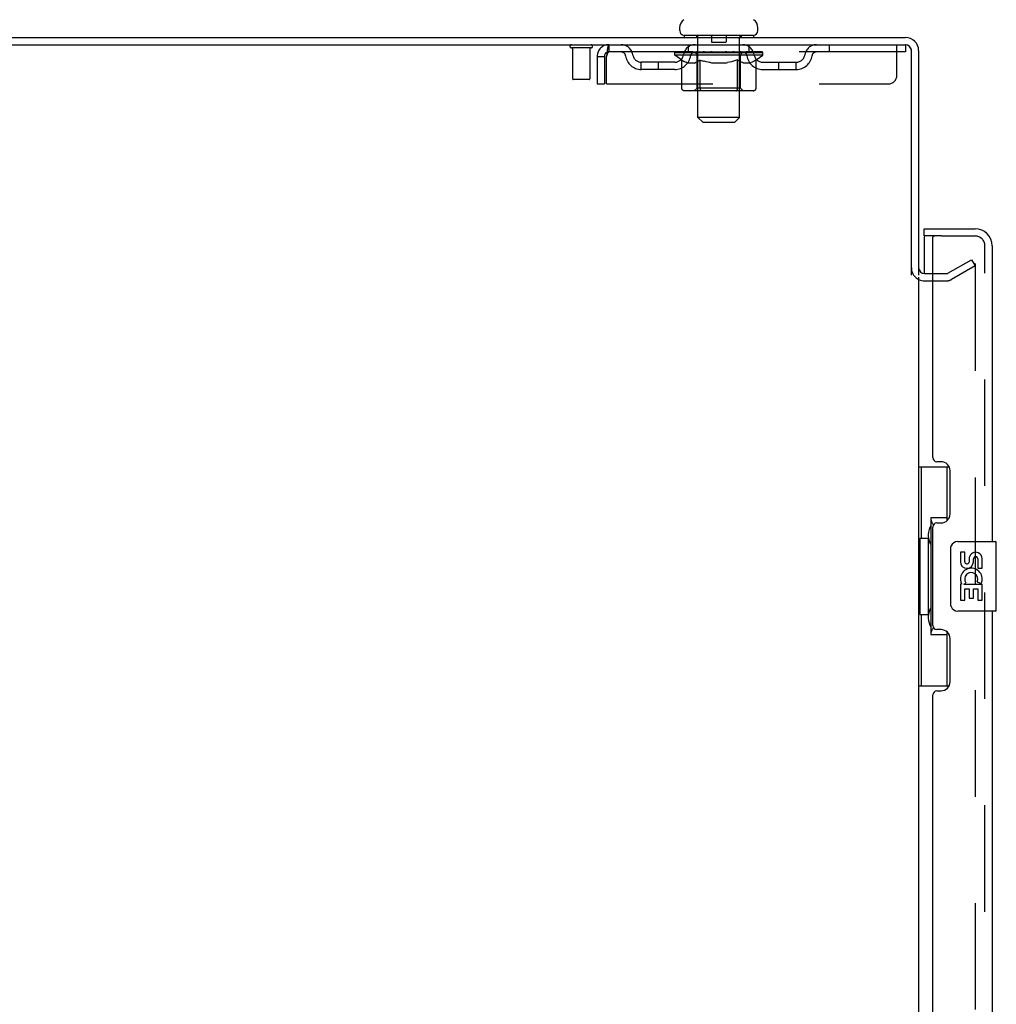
# Model space of a CAD drawing. Header units: inches. Extents: x 0 to 278, y 0 to 180.
# Tile 9 of 78: x 14 to 28, y 121 to 135. Entities that reach past the tile are written whole.
import ezdxf

# ---------------------------------------------------------------- set-up
doc = ezdxf.new("R2010")
doc.units = ezdxf.units.IN
doc.header["$LTSCALE"] = 15.310625
doc.header["$MEASUREMENT"] = 0
doc.linetypes.add('HIDDEN', pattern=[0.2, 0.1, -0.1])
doc.layers.get('0').update_dxf_attribs({"linetype": 'CONTINUOUS'})
for name, color, linetype in [('DEFAULT_2', 8, 'HIDDEN'), ('LEFTHAND_DOOR_ASSEMBLY', 7, 'CONTINUOUS'), ('RIGHTHAND_DOOR_ASSEMBLY', 7, 'CONTINUOUS')]:
    doc.layers.add(name, color=color, linetype=linetype)

msp = doc.modelspace()

# ---------------------------------------------------------------- linework, layer by layer
at = {"color": 7, "linetype": 'Continuous'}
for p, q in [((23.548, 134.666), (23.548, 134.705)), ((24.673, 134.666), (24.673, 134.705)), ((23.61, 134.597), (23.61, 134.567)), ((24.61, 134.597), (23.61, 134.597)), ((24.61, 134.597), (24.61, 134.567))]:
    msp.add_line(p, q, dxfattribs=at)
at = {"color": 3, "linetype": 'Continuous'}
for p, q in [((9.037, 134.567), (26.796, 134.567)), ((8.985, 134.463), (26.791, 134.463)), ((26.881, 131.149), (26.881, 134.373)), ((26.985, 134.378), (26.985, 131.15)), ((27.07, 131.171), (27.189, 131.171)), ((26.985, 131.119), (26.985, 52.015))]:
    msp.add_line(p, q, dxfattribs=at)
at = {"color": 7, "linetype": 'Continuous'}
for centre, radius, start, end in [((23.691, 134.705), 0.144, 124.6624, 180), ((24.529, 134.705), 0.144, 360, 55.3376), ((23.617, 134.666), 0.069, 180, 265), ((24.604, 134.666), 0.069, 275, 360), ((26.796, 134.378), 0.085, 4.4898, 85.5102)]:
    msp.add_arc(centre, radius, start, end, dxfattribs=at)
at = {"color": 3, "linetype": 'Continuous'}
for centre, radius, start, end in [((26.796, 134.378), 0.189, 0, 90), ((26.791, 134.373), 0.09, 0, 90), ((27.07, 131.256), 0.085, 180, 270)]:
    msp.add_arc(centre, radius, start, end, dxfattribs=at)
at = {"layer": 'DEFAULT_2', "color": 8, "linetype": 'HIDDEN'}
for p, q in [((23.79, 134.597), (23.79, 134.567)), ((23.81, 133.416), (23.81, 134.567)), ((24.005, 134.587), (24.005, 134.507)), ((24.215, 134.587), (24.215, 134.507)), ((24.41, 133.416), (24.41, 134.567)), ((24.43, 134.597), (24.43, 134.567)), ((22.273, 134.42), (21.989, 134.42)), ((22.007, 134.42), (22.007, 133.973)), ((22.255, 134.42), (22.255, 133.973)), ((22.527, 134.463), (22.527, 134.359)), ((23.673, 134.359), (23.673, 134.463)), ((24.205, 134.497), (24.015, 134.497)), ((24.548, 134.359), (24.548, 134.463)), ((25.698, 134.463), (25.698, 134.359)), ((26.673, 134.025), (26.673, 134.463)), ((26.791, 134.463), (26.798, 134.463)), ((26.798, 134.463), (26.798, 134.359)), ((22.36, 134.296), (22.36, 133.9)), ((22.36, 134.296), (22.464, 134.296)), ((22.464, 134.296), (22.464, 133.9)), ((22.494, 133.9), (22.494, 134.296)), ((26.798, 134.359), (22.527, 134.359)), ((23.477, 134.312), (23.477, 134.359)), ((23.576, 134.242), (23.477, 134.312)), ((24.743, 134.312), (23.477, 134.312)), ((23.486, 134.352), (23.486, 134.359)), ((23.495, 134.349), (23.495, 134.352)), ((23.495, 134.349), (24.725, 134.349)), ((23.504, 134.349), (23.504, 134.352)), ((23.505, 134.349), (23.505, 134.352)), ((23.515, 134.352), (23.515, 134.359)), ((23.531, 134.349), (23.531, 134.352)), ((23.533, 134.349), (23.533, 134.352)), ((23.562, 134.352), (23.562, 134.359)), ((23.576, 134.349), (23.576, 134.352)), ((23.579, 134.349), (23.579, 134.352)), ((23.783, 134.352), (23.582, 134.352)), ((23.625, 134.352), (23.625, 134.359)), ((23.626, 134.349), (23.626, 134.352)), ((23.627, 134.349), (23.627, 134.352)), ((23.63, 134.349), (23.63, 134.352)), ((23.637, 134.349), (23.637, 134.352)), ((23.637, 134.349), (23.637, 134.352)), ((23.641, 134.349), (23.641, 134.352)), ((23.644, 134.349), (23.644, 134.353)), ((23.648, 134.349), (23.648, 134.352)), ((23.663, 134.349), (23.663, 134.352)), ((23.681, 134.349), (23.681, 134.354)), ((23.681, 134.349), (23.681, 134.352)), ((23.701, 134.349), (23.701, 134.352)), ((23.703, 134.352), (23.703, 134.359)), ((23.713, 134.349), (23.713, 134.352)), ((23.717, 134.349), (23.717, 134.352)), ((23.726, 134.349), (23.726, 134.352)), ((23.737, 134.349), (23.737, 134.356)), ((23.753, 134.349), (23.753, 134.352)), ((23.756, 134.349), (23.756, 134.352)), ((23.783, 134.349), (23.783, 134.352)), ((23.85, 134.352), (23.788, 134.352)), ((23.793, 134.352), (23.793, 134.359)), ((23.797, 133.84), (23.797, 134.309)), ((23.8, 134.349), (23.8, 134.352)), ((23.805, 134.349), (23.805, 134.352)), ((23.811, 134.349), (23.811, 134.357)), ((23.815, 134.349), (23.815, 134.352)), ((23.826, 134.349), (23.826, 134.352)), ((23.85, 134.349), (23.85, 134.352)), ((23.925, 134.352), (23.866, 134.352)), ((23.886, 134.349), (23.886, 134.352)), ((23.893, 134.352), (23.893, 134.359)), ((23.897, 134.349), (23.897, 134.352)), ((23.9, 134.349), (23.9, 134.358)), ((23.902, 134.349), (23.902, 134.352)), ((23.91, 134.349), (23.91, 134.352)), ((23.925, 134.349), (23.925, 134.352)), ((24.006, 134.352), (23.951, 134.352)), ((23.964, 134.349), (23.964, 134.352)), ((23.996, 134.352), (24.11, 134.359)), ((24, 134.352), (24, 134.359)), ((24.001, 134.358), (24, 134.359)), ((24.001, 134.352), (24.001, 134.358)), ((24.001, 134.349), (24.001, 134.352)), ((24.004, 134.349), (24.004, 134.352)), ((24.006, 134.349), (24.006, 134.352)), ((24.006, 134.349), (24.006, 134.352)), ((24.089, 134.352), (24.041, 134.352)), ((24.047, 134.349), (24.047, 134.352)), ((24.089, 134.349), (24.089, 134.352)), ((24.107, 134.352), (24.107, 134.352)), ((24.107, 134.349), (24.107, 134.352)), ((24.107, 134.349), (24.107, 134.352)), ((24.11, 134.352), (24.11, 134.359)), ((24.11, 134.359), (24.224, 134.352)), ((24.113, 134.349), (24.113, 134.352)), ((24.113, 134.349), (24.113, 134.352)), ((24.113, 134.352), (24.113, 134.352)), ((24.131, 134.349), (24.131, 134.352)), ((24.131, 134.352), (24.179, 134.352)), ((24.174, 134.349), (24.174, 134.352)), ((24.214, 134.349), (24.214, 134.352)), ((24.215, 134.349), (24.215, 134.352)), ((24.215, 134.352), (24.269, 134.352)), ((24.216, 134.349), (24.216, 134.352)), ((24.219, 134.358), (24.22, 134.359)), ((24.219, 134.352), (24.219, 134.358)), ((24.219, 134.349), (24.219, 134.352)), ((24.22, 134.352), (24.22, 134.359)), ((24.256, 134.349), (24.256, 134.352)), ((24.295, 134.349), (24.295, 134.352)), ((24.295, 134.352), (24.354, 134.352)), ((24.31, 134.349), (24.31, 134.352)), ((24.318, 134.349), (24.318, 134.352)), ((24.321, 134.349), (24.321, 134.358)), ((24.323, 134.349), (24.323, 134.352)), ((24.327, 134.352), (24.327, 134.359)), ((24.334, 134.349), (24.334, 134.352)), ((24.37, 134.349), (24.37, 134.352)), ((24.37, 134.352), (24.432, 134.352)), ((24.394, 134.349), (24.394, 134.352)), ((24.405, 134.349), (24.405, 134.352)), ((24.409, 134.349), (24.409, 134.357)), ((24.415, 134.349), (24.415, 134.352)), ((24.42, 134.349), (24.42, 134.352)), ((24.423, 133.84), (24.423, 134.309)), ((24.427, 134.352), (24.427, 134.359)), ((24.437, 134.349), (24.437, 134.352)), ((24.437, 134.352), (24.743, 134.352)), ((24.464, 134.349), (24.464, 134.352)), ((24.467, 134.349), (24.467, 134.352)), ((24.483, 134.349), (24.483, 134.356)), ((24.494, 134.349), (24.494, 134.352)), ((24.503, 134.349), (24.503, 134.352)), ((24.507, 134.349), (24.507, 134.352)), ((24.517, 134.352), (24.517, 134.359)), ((24.519, 134.349), (24.519, 134.352)), ((24.539, 134.349), (24.539, 134.354)), ((24.539, 134.349), (24.539, 134.352)), ((24.557, 134.349), (24.557, 134.352)), ((24.572, 134.349), (24.572, 134.352)), ((24.576, 134.349), (24.576, 134.353)), ((24.579, 134.349), (24.579, 134.352)), ((24.583, 134.349), (24.583, 134.352)), ((24.583, 134.349), (24.583, 134.352)), ((24.59, 134.349), (24.59, 134.352)), ((24.593, 134.349), (24.593, 134.352)), ((24.594, 134.349), (24.594, 134.352)), ((24.595, 134.352), (24.595, 134.359)), ((24.622, 134.355), (24.742, 134.356)), ((24.622, 134.352), (24.622, 134.355)), ((24.641, 134.349), (24.641, 134.352)), ((24.644, 134.349), (24.644, 134.352)), ((24.646, 134.244), (24.743, 134.312)), ((24.658, 134.352), (24.658, 134.359)), ((24.687, 134.349), (24.687, 134.352)), ((24.689, 134.349), (24.689, 134.352)), ((24.705, 134.352), (24.705, 134.359)), ((24.715, 134.349), (24.715, 134.352)), ((24.716, 134.349), (24.716, 134.352)), ((24.725, 134.349), (24.725, 134.352)), ((24.734, 134.352), (24.734, 134.359)), ((24.742, 134.352), (24.742, 134.356)), ((24.743, 134.312), (24.743, 134.352)), ((22.995, 134.108), (22.995, 134.212)), ((23.478, 134.212), (22.995, 134.212)), ((23.245, 134.108), (23.245, 134.212)), ((23.576, 133.837), (23.576, 134.242)), ((23.576, 134.242), (23.59, 134.233)), ((23.604, 134.224), (23.59, 134.233)), ((23.617, 134.217), (23.604, 134.225)), ((23.631, 134.21), (23.617, 134.217)), ((23.644, 134.205), (23.631, 134.211)), ((23.658, 134.2), (23.644, 134.205)), ((23.761, 134.2), (23.658, 134.2)), ((23.761, 134.2), (23.775, 134.205)), ((23.789, 134.211), (23.775, 134.205)), ((23.802, 134.217), (23.788, 134.211)), ((23.816, 134.225), (23.802, 134.217)), ((23.83, 134.233), (23.816, 134.225)), ((23.844, 134.243), (23.83, 134.233)), ((23.844, 133.837), (23.844, 134.243)), ((23.844, 134.243), (23.872, 134.233)), ((23.901, 134.224), (23.872, 134.233)), ((23.929, 134.217), (23.9, 134.225)), ((23.956, 134.21), (23.928, 134.217)), ((23.984, 134.205), (23.956, 134.21)), ((24.011, 134.2), (23.983, 134.205)), ((24.209, 134.2), (24.011, 134.2)), ((24.209, 134.2), (24.237, 134.205)), ((24.265, 134.211), (24.237, 134.205)), ((24.293, 134.217), (24.265, 134.211)), ((24.321, 134.225), (24.293, 134.217)), ((24.35, 134.234), (24.321, 134.225)), ((24.379, 134.244), (24.35, 134.234)), ((24.379, 133.837), (24.379, 134.244)), ((24.379, 134.244), (24.394, 134.234)), ((24.408, 134.225), (24.394, 134.234)), ((24.423, 134.217), (24.408, 134.225)), ((24.437, 134.21), (24.423, 134.217)), ((24.451, 134.205), (24.437, 134.21)), ((24.465, 134.2), (24.451, 134.205)), ((24.559, 134.2), (24.465, 134.2)), ((24.559, 134.2), (24.574, 134.205)), ((24.588, 134.211), (24.574, 134.205)), ((24.602, 134.217), (24.588, 134.21)), ((24.617, 134.225), (24.602, 134.217)), ((24.632, 134.234), (24.617, 134.225)), ((24.646, 134.244), (24.631, 134.234)), ((24.646, 133.837), (24.646, 134.244)), ((24.742, 134.212), (25.225, 134.212)), ((24.975, 134.108), (24.975, 134.212)), ((25.225, 134.108), (25.225, 134.212)), ((23.478, 134.108), (22.995, 134.108)), ((24.742, 134.108), (25.225, 134.108)), ((22.245, 133.963), (22.017, 133.963)), ((22.36, 133.9), (22.464, 133.9)), ((22.494, 133.9), (26.548, 133.9)), ((24.604, 133.8), (23.619, 133.8)), ((23.797, 133.84), (23.757, 133.8)), ((24.423, 133.84), (23.797, 133.84)), ((23.855, 133.805), (23.853, 133.807)), ((23.86, 133.801), (23.857, 133.803)), ((23.863, 133.801), (23.86, 133.801)), ((23.865, 133.8), (23.862, 133.801)), ((24.423, 133.84), (24.463, 133.8)), ((23.879, 133.347), (23.81, 133.416)), ((24.41, 133.416), (23.81, 133.416)), ((23.879, 133.347), (24.341, 133.347)), ((24.341, 133.347), (24.41, 133.416)), ((27.406, 131.175), (27.746, 131.371)), ((27.746, 131.371), (27.798, 131.281)), ((27.782, 131.321), (27.78, 131.321)), ((27.798, 131.301), (27.798, 51.832)), ((27.189, 131.171), (27.389, 131.171)), ((27.798, 131.281), (27.458, 131.085)), ((27.07, 131.067), (27.389, 131.067))]:
    msp.add_line(p, q, dxfattribs=at)
for points in [[(22.527, 134.463), (22.525, 134.462), (22.522, 134.458), (22.52, 134.453), (22.518, 134.446), (22.515, 134.437), (22.513, 134.426), (22.511, 134.414), (22.508, 134.4), (22.506, 134.384), (22.503, 134.368), (22.501, 134.351), (22.499, 134.333), (22.496, 134.314), (22.494, 134.296)], [(22.527, 134.359), (22.525, 134.358), (22.522, 134.357), (22.52, 134.355), (22.518, 134.352), (22.515, 134.349), (22.513, 134.345), (22.511, 134.34), (22.508, 134.335), (22.506, 134.329), (22.503, 134.323), (22.501, 134.316), (22.499, 134.31), (22.496, 134.303), (22.494, 134.296)], [(23.619, 133.8), (23.614, 133.801), (23.609, 133.801), (23.604, 133.803), (23.599, 133.805), (23.594, 133.807), (23.59, 133.81), (23.586, 133.814), (23.583, 133.818), (23.58, 133.822), (23.578, 133.827), (23.577, 133.832), (23.576, 133.837)], [(23.845, 133.827), (23.844, 133.832), (23.844, 133.837)], [(23.846, 133.822), (23.845, 133.827), (23.844, 133.832), (23.844, 133.837)], [(23.857, 133.803), (23.855, 133.805), (23.853, 133.807), (23.851, 133.81), (23.849, 133.814), (23.847, 133.818), (23.846, 133.822)], [(23.851, 133.81), (23.849, 133.814), (23.847, 133.818)], [(24.357, 133.8), (24.36, 133.801), (24.363, 133.801), (24.365, 133.803), (24.368, 133.805), (24.37, 133.807), (24.372, 133.81), (24.374, 133.814), (24.376, 133.818), (24.377, 133.822), (24.378, 133.827), (24.379, 133.832), (24.379, 133.837)], [(24.604, 133.8), (24.609, 133.801), (24.614, 133.801), (24.619, 133.803), (24.624, 133.805), (24.628, 133.807), (24.633, 133.81), (24.637, 133.814), (24.64, 133.818), (24.643, 133.822), (24.645, 133.827), (24.646, 133.832), (24.646, 133.837)], [(27.78, 131.321), (27.78, 131.321), (27.778, 131.321), (27.776, 131.32), (27.774, 131.32), (27.772, 131.319)], [(27.782, 131.321), (27.784, 131.321), (27.786, 131.32), (27.788, 131.319), (27.789, 131.318), (27.791, 131.317), (27.792, 131.315), (27.794, 131.314), (27.795, 131.312), (27.796, 131.31), (27.797, 131.308), (27.797, 131.305), (27.797, 131.303), (27.798, 131.301)]]:
    msp.add_lwpolyline(points, dxfattribs=at)
for centre, radius, start, end in [((23.617, 134.666), 0.069, 265, 270), ((23.78, 134.567), 0.03, 0, 90), ((23.995, 134.587), 0.01, 0, 90), ((24.225, 134.587), 0.01, 90, 180), ((24.44, 134.567), 0.03, 90, 180), ((24.604, 134.666), 0.069, 270, 275), ((21.989, 134.441), 0.0215, 90, 270), ((22.273, 134.441), 0.0215, 270, 90), ((22.527, 134.296), 0.167, 90, 180), ((22.706, 134.296), 0.167, 8.0716, 90), ((23.768, 134.296), 0.167, 90, 171.9284), ((24.015, 134.507), 0.01, 180, 270), ((24.205, 134.507), 0.01, 270, 360), ((24.453, 134.296), 0.167, 8.0716, 90), ((25.514, 134.296), 0.167, 90, 171.9284), ((22.527, 134.296), 0.063, 90, 180), ((22.707, 134.296), 0.0625, 7.9863, 90), ((22.995, 134.337), 0.229, 187.9863, 270), ((22.995, 134.337), 0.125, 188.0716, 270), ((23.478, 134.337), 0.125, 270, 351.9284), ((23.478, 134.337), 0.229, 270, 352.0137), ((23.767, 134.296), 0.0625, 90, 172.0137), ((23.757, 134.309), 0.0398, 0, 90), ((24.463, 134.309), 0.0398, 90, 180), ((24.453, 134.296), 0.0625, 7.9863, 90), ((24.742, 134.337), 0.229, 187.9863, 270), ((24.742, 134.337), 0.125, 188.0716, 270), ((25.225, 134.337), 0.125, 270, 351.9284), ((25.225, 134.337), 0.229, 270, 352.0137), ((25.513, 134.296), 0.0625, 90, 172.0137), ((26.548, 134.025), 0.125, 270, 360), ((22.017, 133.973), 0.01, 180, 270), ((22.245, 133.973), 0.01, 270, 360), ((27.07, 131.256), 0.189, 180, 270), ((27.389, 131.204), 0.033, 270, 300), ((27.389, 131.204), 0.137, 270, 300)]:
    msp.add_arc(centre, radius, start, end, dxfattribs=at)
for centre, major_axis, ratio, start_param, end_param in [((24.11, 134.359), (0.633, 0.007), 0.05963, 2.96643, 3.140963), ((23.457, 134.347), (0.198, 0), 0.060556, 0.430652, 1.470503), ((24.11, 134.359), (0.633, 0), 0.060556, -3.141593, -2.96706), ((23.457, 134.34), (0.198, 0.002), 0.05963, 1.376596, 1.469874), ((24.11, 134.359), (0.633, 0.013), 0.05688, 2.791345, 2.965878), ((23.433, 134.347), (0.198, 0.002), 0.05963, 0.25549, 1.295341), ((23.501, 134.347), (0.198, -0.002), 0.05963, 0.605815, 1.645666), ((24.11, 134.359), (0.633, -0.007), 0.05963, -2.96643, -2.791898), ((23.501, 134.34), (0.198, 0), 0.060556, 1.551758, 1.645036), ((23.433, 134.34), (0.198, 0.004), 0.05688, 1.20151, 1.294789), ((23.502, 134.342), (0.164, 0.002), 0.05963, 1.065228, 1.614276), ((23.483, 134.342), (0.164, 0.003), 0.05688, 0.890143, 1.43919), ((23.54, 134.342), (0.164, 0), 0.060556, 1.240391, 1.789438), ((24.11, 134.359), (0.633, 0.019), 0.052395, 2.616403, 2.790936), ((23.429, 134.347), (0.198, 0.004), 0.05688, 0.080405, 1.120256), ((23.564, 134.347), (0.198, -0.004), 0.05688, 0.7809, 1.820751), ((24.11, 134.359), (0.633, -0.013), 0.05688, -2.791345, -2.616812), ((23.564, 134.34), (0.198, -0.002), 0.05963, 1.72692, 1.820198), ((23.429, 134.34), (0.198, 0.006), 0.052395, 1.026568, 1.119847), ((23.482, 134.342), (0.164, 0.005), 0.052395, 0.715201, 1.264248), ((23.596, 134.342), (0.164, -0.002), 0.05963, 1.415553, 1.9646), ((24.11, 134.359), (0.633, 0.025), 0.046319, 2.441654, 2.616187), ((23.643, 134.347), (0.198, -0.006), 0.052395, 0.955842, 1.995693), ((23.446, 134.347), (0.198, 0.006), 0.052395, -0.094537, 0.945314), ((24.11, 134.359), (0.633, -0.019), 0.052395, -2.616403, -2.44187), ((23.643, 134.34), (0.198, -0.004), 0.05688, 1.902006, 1.995284), ((23.446, 134.34), (0.198, 0.008), 0.046319, 0.851819, 0.945098), ((23.5, 134.342), (0.164, 0.006), 0.046319, 0.540452, 1.089499), ((23.667, 134.342), (0.164, -0.003), 0.05688, 1.590638, 2.139686), ((24.11, 134.359), (0.633, 0.029), 0.038841, 2.267123, 2.441656), ((23.736, 134.347), (0.198, -0.008), 0.046319, 1.130591, 2.170442), ((23.483, 134.347), (0.198, 0.008), 0.046319, -0.269286, 0.770565), ((24.11, 134.359), (0.633, -0.025), 0.046319, -2.441654, -2.267121), ((23.736, 134.34), (0.198, -0.006), 0.052395, 2.076947, 2.170226), ((23.483, 134.34), (0.198, 0.009), 0.038841, 0.677289, 0.770567), ((23.537, 134.342), (0.164, 0.008), 0.038841, 0.365921, 0.914969), ((23.752, 134.342), (0.164, -0.005), 0.052395, 1.76558, 2.314627), ((24.11, 134.359), (0.633, 0.033), 0.030195, 2.09281, 2.267343), ((23.841, 134.347), (0.198, -0.009), 0.038841, 1.305122, 2.344973), ((23.539, 134.347), (0.198, 0.009), 0.038841, -0.443817, 0.596034), ((24.11, 134.359), (0.633, -0.029), 0.038841, -2.267123, -2.092591), ((23.841, 134.34), (0.198, -0.008), 0.046319, 2.251696, 2.344975), ((23.539, 134.34), (0.198, 0.01), 0.030195, 0.502975, 0.596254), ((23.592, 134.342), (0.164, 0.009), 0.030195, 0.191608, 0.740655), ((23.847, 134.342), (0.164, -0.006), 0.046319, 1.940329, 2.489376), ((23.613, 134.347), (0.198, 0.01), 0.030195, -0.61813, 0.421721), ((24.11, 134.359), (0.633, 0.036), 0.020645, 1.918687, 2.09322), ((23.954, 134.347), (0.198, -0.01), 0.030195, 1.479435, 2.519286), ((24.11, 134.359), (0.633, -0.033), 0.030195, -2.09281, -1.918277), ((23.954, 134.34), (0.198, -0.009), 0.038841, 2.426227, 2.519505), ((23.613, 134.34), (0.198, 0.011), 0.020645, 0.328852, 0.422131), ((23.662, 134.342), (0.164, 0.009), 0.020645, 0.017485, 0.566532), ((23.951, 134.342), (0.164, -0.008), 0.038841, 2.11486, 2.663907), ((23.701, 134.347), (0.198, 0.011), 0.020645, -0.792253, 0.247598), ((24.11, 134.359), (0.633, 0.038), 0.010478, 1.744704, 1.919237), ((24.072, 134.347), (0.198, -0.011), 0.020645, 1.653558, 2.693409), ((24.11, 134.359), (0.633, -0.036), 0.020645, -1.918687, -1.744154), ((24.072, 134.34), (0.198, -0.01), 0.030195, 2.60054, 2.693819), ((23.701, 134.34), (0.198, 0.012), 0.010478, 0.154869, 0.248148), ((23.745, 134.342), (0.164, 0.01), 0.010478, 6.126688, 6.675735), ((24.059, 134.342), (0.164, -0.009), 0.030195, 2.289173, 2.83822), ((23.802, 134.347), (0.198, 0.012), 0.010478, -0.966236, -0.000846), ((24.191, 134.347), (0.198, -0.012), 0.010478, 1.827541, 2.867392), ((24.11, 134.359), (0.633, -0.038), 0.010478, -1.744704, -1.570171), ((24.191, 134.34), (0.198, -0.011), 0.020645, 2.774664, 2.867942), ((24.169, 134.342), (0.164, -0.009), 0.020645, 2.463296, 3.012344), ((24.029, 134.347), (0.198, 0.012), 0.010478, 0.274201, 1.314052), ((23.943, 134.342), (0.164, 0.01), 0.010478, -0.000483, 0.504314), ((23.913, 134.34), (0.198, 0.012), 0.010478, 0.099668, 0.192946), ((24.11, 134.359), (0.633, 0.038), 0.010478, -1.571421, -1.396888), ((24.307, 134.34), (0.198, -0.012), 0.010478, 2.948646, 3.041925), ((24.277, 134.342), (0.164, -0.01), 0.010478, 2.637279, 3.142076), ((24.148, 134.347), (0.198, 0.011), 0.020645, 0.448184, 1.488034), ((24.051, 134.342), (0.164, 0.009), 0.020645, 0.129249, 0.678296), ((24.029, 134.34), (0.198, 0.011), 0.020645, 0.273651, 0.366929), ((24.418, 134.347), (0.198, -0.012), 0.010478, -3.140747, -2.175357), ((24.11, 134.359), (0.633, 0.036), 0.020645, -1.397439, -1.222906), ((24.11, 134.359), (0.633, -0.038), 0.010478, 1.222355, 1.396888), ((24.266, 134.347), (0.198, 0.01), 0.030195, 0.622307, 1.662158), ((24.161, 134.342), (0.164, 0.009), 0.030195, 0.303372, 0.852419), ((24.475, 134.342), (0.164, -0.01), 0.010478, 2.749043, 3.29809), ((24.519, 134.347), (0.198, -0.011), 0.020645, 2.893995, 3.933846), ((24.148, 134.34), (0.198, 0.01), 0.030195, 0.447774, 0.541052), ((24.519, 134.34), (0.198, -0.012), 0.010478, 2.893445, 2.986723), ((24.379, 134.347), (0.198, 0.009), 0.038841, 0.79662, 1.836471), ((24.11, 134.359), (0.633, 0.033), 0.030195, -1.223315, -1.048783), ((24.11, 134.359), (0.633, -0.036), 0.020645, 1.048373, 1.222906), ((24.269, 134.342), (0.164, 0.008), 0.038841, 0.477686, 1.026733), ((24.558, 134.342), (0.164, -0.009), 0.020645, 2.57506, 3.124108), ((24.607, 134.347), (0.198, -0.01), 0.030195, 2.719872, 3.759723), ((24.484, 134.347), (0.198, 0.008), 0.046319, 0.971151, 2.011002), ((24.266, 134.34), (0.198, 0.009), 0.038841, 0.622087, 0.715366), ((24.607, 134.34), (0.198, -0.011), 0.020645, 2.719462, 2.812741), ((24.11, 134.359), (0.633, 0.029), 0.038841, -1.049002, -0.874469), ((24.11, 134.359), (0.633, -0.033), 0.030195, 0.87425, 1.048783), ((24.373, 134.342), (0.164, 0.006), 0.046319, 0.652216, 1.201263), ((24.577, 134.347), (0.198, 0.006), 0.052395, 1.1459, 2.185751), ((24.628, 134.342), (0.164, -0.009), 0.030195, 2.400937, 2.949985), ((24.681, 134.347), (0.198, -0.009), 0.038841, 2.545558, 3.585409), ((24.468, 134.342), (0.164, 0.005), 0.052395, 0.826965, 1.376012), ((24.379, 134.34), (0.198, 0.008), 0.046319, 0.796618, 0.889896), ((24.681, 134.34), (0.198, -0.01), 0.030195, 2.545339, 2.638617), ((24.656, 134.347), (0.198, 0.004), 0.05688, 1.320842, 2.360692), ((24.11, 134.359), (0.633, 0.025), 0.046319, -0.874471, -0.699939), ((24.11, 134.359), (0.633, -0.029), 0.038841, 0.699936, 0.874469), ((24.737, 134.347), (0.198, -0.008), 0.046319, 2.371028, 3.410879), ((24.683, 134.342), (0.164, -0.008), 0.038841, 2.226624, 2.775671), ((24.719, 134.347), (0.198, 0.002), 0.05963, 1.495927, 2.535778), ((24.553, 134.342), (0.164, 0.003), 0.05688, 1.001907, 1.550954), ((24.774, 134.347), (0.198, -0.006), 0.052395, 2.196279, 3.23613), ((24.72, 134.342), (0.164, -0.006), 0.046319, 2.052093, 2.601141), ((24.484, 134.34), (0.198, 0.006), 0.052395, 0.971367, 1.064645), ((24.763, 134.347), (0.198, 0), 0.060556, 2.364024, 2.71094), ((24.737, 134.34), (0.198, -0.009), 0.038841, 2.371026, 2.464304), ((24.791, 134.347), (0.198, -0.004), 0.05688, 2.021337, 3.061188), ((24.11, 134.359), (0.633, 0.019), 0.052395, -0.699723, -0.52519), ((24.11, 134.359), (0.633, -0.025), 0.046319, 0.525406, 0.699939), ((24.787, 134.347), (0.198, -0.002), 0.05963, 1.846251, 2.886102), ((24.624, 134.342), (0.164, 0.002), 0.05963, 1.176993, 1.72604), ((24.738, 134.342), (0.164, -0.005), 0.052395, 1.877344, 2.426392), ((24.68, 134.342), (0.164, 0), 0.060556, 1.352155, 1.901202), ((24.738, 134.342), (0.164, -0.003), 0.05688, 1.702402, 2.25145), ((24.718, 134.342), (0.164, -0.002), 0.05963, 1.527317, 2.076364), ((24.577, 134.34), (0.198, 0.004), 0.05688, 1.146309, 1.239587), ((24.774, 134.34), (0.198, -0.008), 0.046319, 2.196495, 2.289773), ((24.11, 134.359), (0.633, 0.013), 0.05688, -0.524781, -0.350248), ((24.11, 134.359), (0.633, -0.019), 0.052395, 0.350657, 0.52519), ((24.763, 134.34), (0.198, -0.002), 0.05963, 1.764997, 1.971333), ((24.656, 134.34), (0.198, 0.002), 0.05963, 1.321394, 1.414673), ((24.791, 134.34), (0.198, -0.006), 0.052395, 2.021746, 2.115024), ((24.11, 134.359), (0.633, 0.007), 0.05963, -0.349695, -0.175162), ((24.11, 134.359), (0.633, -0.013), 0.05688, 0.175715, 0.350248), ((24.719, 134.34), (0.198, 0), 0.060556, 1.496556, 1.589835), ((24.787, 134.34), (0.198, -0.004), 0.05688, 1.846804, 1.940083), ((24.11, 134.359), (0.633, -0.007), 0.05963, 6.27665, 6.458348), ((24.11, 134.359), (0.633, 0), 0.060556, -0.174533, -0.058352)]:
    msp.add_ellipse(centre, major_axis=major_axis, ratio=ratio, start_param=start_param, end_param=end_param, dxfattribs=at)
at = {"layer": 'LEFTHAND_DOOR_ASSEMBLY', "color": 7, "linetype": 'Continuous'}
for p, q in [((27.064, 131.713), (27.064, 131.817)), ((27.203, 131.713), (27.064, 131.713)), ((27.064, 131.693), (27.064, 131.171)), ((27.314, 131.713), (27.218, 131.713)), ((26.985, 128.392), (27.426, 128.392)), ((27.024, 128.392), (27.024, 127.367)), ((27.389, 128.392), (27.389, 127.612)), ((27.162, 127.657), (27.162, 125.977)), ((27.389, 127.657), (27.162, 127.657)), ((27.002, 127.367), (27.002, 126.267)), ((27.002, 127.367), (27.125, 127.367)), ((27.125, 127.397), (27.125, 127.417)), ((27.125, 126.267), (27.125, 127.367)), ((27.448, 126.417), (27.448, 127.217)), ((27.548, 127.317), (28.088, 127.317)), ((28.103, 126.332), (28.103, 127.302)), ((27.586, 127.162), (27.586, 127.026)), ((27.649, 127.162), (27.586, 127.162)), ((27.649, 127.026), (27.649, 127.162)), ((27.714, 127.089), (27.714, 127.02)), ((27.774, 127.026), (27.774, 127.068)), ((27.837, 127.068), (27.837, 126.932)), ((27.9, 126.932), (27.9, 127.068)), ((27.837, 126.932), (27.9, 126.932)), ((27.586, 126.701), (27.586, 126.471)), ((27.604, 126.701), (27.586, 126.701)), ((27.638, 126.701), (27.666, 126.72)), ((27.638, 126.701), (27.9, 126.701)), ((27.649, 126.471), (27.649, 126.638)), ((27.649, 126.638), (27.714, 126.638)), ((27.714, 126.638), (27.714, 126.502)), ((27.774, 126.502), (27.774, 126.638)), ((27.774, 126.638), (27.837, 126.638)), ((27.829, 126.737), (27.887, 126.712)), ((27.837, 126.638), (27.837, 126.471)), ((27.9, 126.471), (27.9, 126.701)), ((27.714, 126.502), (27.774, 126.502)), ((27.586, 126.471), (27.649, 126.471)), ((27.837, 126.471), (27.9, 126.471)), ((27.002, 126.267), (27.125, 126.267)), ((27.024, 126.267), (27.024, 125.242)), ((27.125, 126.216), (27.125, 126.236)), ((28.088, 126.317), (27.548, 126.317)), ((27.162, 125.977), (27.389, 125.977)), ((27.389, 126.021), (27.389, 125.242)), ((26.985, 125.242), (27.426, 125.242))]:
    msp.add_line(p, q, dxfattribs=at)
at = {"layer": 'LEFTHAND_DOOR_ASSEMBLY', "color": 3, "linetype": 'Continuous'}
for p, q in [((27.064, 131.817), (27.797, 131.817)), ((27.189, 128.524), (27.189, 131.693)), ((28.043, 131.57), (28.043, 127.317)), ((27.309, 128.464), (27.249, 128.464)), ((27.439, 127.714), (27.439, 128.334)), ((27.189, 126.109), (27.189, 127.524)), ((27.249, 127.584), (27.309, 127.584)), ((28.043, 126.317), (28.043, 103.817)), ((27.309, 126.049), (27.249, 126.049)), ((27.439, 125.299), (27.439, 125.919)), ((27.189, 105.024), (27.189, 125.109)), ((27.249, 125.169), (27.309, 125.169))]:
    msp.add_line(p, q, dxfattribs=at)
at = {"layer": 'LEFTHAND_DOOR_ASSEMBLY', "color": 8, "linetype": 'HIDDEN'}
for p, q in [((27.209, 131.713), (27.218, 131.713)), ((27.314, 131.713), (27.797, 131.713)), ((27.939, 51.563), (27.939, 131.57))]:
    msp.add_line(p, q, dxfattribs=at)
at = {"layer": 'LEFTHAND_DOOR_ASSEMBLY', "color": 7, "linetype": 'Continuous'}
for points in [[(27.162, 127.633), (27.162, 127.629), (27.163, 127.626), (27.164, 127.622), (27.165, 127.617), (27.167, 127.613), (27.169, 127.608), (27.171, 127.602), (27.174, 127.596), (27.177, 127.59), (27.181, 127.583), (27.186, 127.575), (27.19, 127.567), (27.196, 127.559), (27.198, 127.556)], [(27.448, 127.217), (27.448, 127.223), (27.449, 127.229), (27.45, 127.235), (27.451, 127.241), (27.453, 127.247), (27.455, 127.253)], [(27.455, 126.38), (27.453, 126.386), (27.451, 126.392), (27.45, 126.398), (27.449, 126.404), (27.448, 126.41), (27.448, 126.417)], [(27.198, 126.078), (27.196, 126.074), (27.19, 126.066), (27.186, 126.058), (27.181, 126.05), (27.177, 126.043), (27.174, 126.037), (27.171, 126.031), (27.169, 126.026), (27.167, 126.02), (27.165, 126.016), (27.164, 126.011), (27.163, 126.007), (27.162, 126.004), (27.162, 126)]]:
    msp.add_lwpolyline(points, dxfattribs=at)
at = {"layer": 'LEFTHAND_DOOR_ASSEMBLY', "color": 3, "linetype": 'Continuous'}
for centre, radius, start, end in [((27.797, 131.57), 0.246, 0, 90), ((27.209, 131.693), 0.02, 90, 180), ((27.249, 128.524), 0.06, 180, 270), ((27.309, 128.334), 0.13, 0, 90), ((27.309, 127.714), 0.13, 270, 360), ((27.249, 127.524), 0.06, 90, 180), ((27.249, 126.109), 0.06, 180, 270), ((27.309, 125.919), 0.13, 0, 90), ((27.309, 125.299), 0.13, 270, 360), ((27.249, 125.109), 0.06, 90, 180)]:
    msp.add_arc(centre, radius, start, end, dxfattribs=at)
at = {"layer": 'LEFTHAND_DOOR_ASSEMBLY', "color": 7, "linetype": 'Continuous'}
for centre, radius, start, end in [((27.084, 131.693), 0.02, 102.8571, 180), ((27.879, 131.427), 0.26, 90, 92.5937), ((27.548, 127.217), 0.1, 90, 158.7946), ((28.088, 127.302), 0.015, 0, 90), ((27.806, 127.068), 0.0943, 68.6999, 167.4338), ((27.806, 127.068), 0.0314, 0, 180.0485), ((27.806, 127.068), 0.0943, 0, 68.6704), ((27.68, 127.026), 0.0943, 180, 360), ((27.743, 126.775), 0.157, 336.5966, 161.8791), ((27.68, 127.026), 0.0314, 180, 261.2295), ((27.679, 127.031), 0.0362, 263.4285, 341.7628), ((27.74, 126.774), 0.154, 161.4199, 206.1963), ((27.743, 126.775), 0.0943, 336.5966, 215.1122), ((27.743, 126.775), 0.157, 205.737, 207.8532), ((27.548, 126.417), 0.1, 201.205, 270), ((28.088, 126.332), 0.015, 270, 360)]:
    msp.add_arc(centre, radius, start, end, dxfattribs=at)
at = {"layer": 'LEFTHAND_DOOR_ASSEMBLY', "color": 8, "linetype": 'HIDDEN'}
msp.add_arc((27.797, 131.57), 0.142, 0, 90, dxfattribs=at)
at = {"layer": 'LEFTHAND_DOOR_ASSEMBLY', "color": 7, "linetype": 'Continuous'}
for centre, start_param, end_param in [((27.229, 127.407), 0.699287, 1.51401), ((27.229, 127.407), -4.655602, -3.84088), ((27.229, 126.226), 0.699287, 1.51401), ((27.229, 126.226), -4.655602, -3.84088)]:
    msp.add_ellipse(centre, major_axis=(0, 0.18), ratio=0.579493, start_param=start_param, end_param=end_param, dxfattribs=at)
at = {"layer": 'RIGHTHAND_DOOR_ASSEMBLY', "color": 8, "linetype": 'HIDDEN'}
msp.add_line((27.939, 51.563), (27.939, 131.57), dxfattribs=at)
msp.add_arc((27.797, 131.57), 0.142, 0, 90, dxfattribs=at)

doc.saveas('drawing.dxf')
